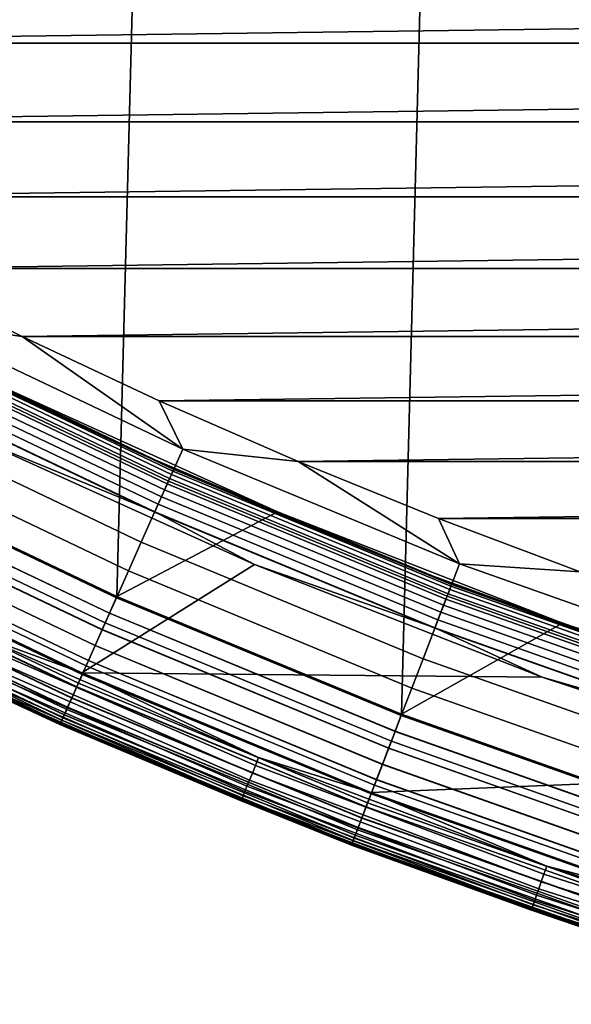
# Model space of a CAD drawing. Header units: metres. Extents: x -22 to 244, y -22 to 22.
# Tile 10 of 154: x -8.89 to -6.92, y -20.64 to -17.12. Entities that reach past the tile are written whole.
import ezdxf

# ---------------------------------------------------------------- set-up
doc = ezdxf.new("R2010")
doc.units = ezdxf.units.M
doc.layers.add('solid_10_151_023_XXX', color=7, linetype='CONTINUOUS')

msp = doc.modelspace()

# ---------------------------------------------------------------- linework, layer by layer
at = {"layer": 'solid_10_151_023_XXX'}
for points in [[(-7.526357, -19.604944, 0.8), (-6.489919, 19.972004, 0.8), (-5.435703, 20.284307, 0.8), (-6.489897, -19.97201, 0.8)], [(-8.542211, -19.184122, 0.8), (-7.526386, 19.604935, 0.8), (-6.489919, 19.972004, 0.8), (-7.526357, -19.604944, 0.8)], [(-9.534631, -18.710712, 0.8), (-8.542233, 19.184113, 0.8), (-7.526386, 19.604935, 0.8), (-8.542211, -19.184122, 0.8)], [(-10.500863, -18.186035, 0.8), (-9.534649, 18.710705, 0.8), (-8.542233, 19.184113, 0.8), (-9.534631, -18.710712, 0.8)], [(-11.225082, -16.914122, 269.950012), (-10.770714, -17.207024, 269.950012), (11.225076, -16.914125, 269.950012)], [(-10.770714, -17.207024, 269.950012), (10.770707, -17.207027, 269.950012), (11.225076, -16.914125, 269.950012)], [(-10.770714, -17.207024, 269.950012), (-10.308699, -17.48773, 269.950012), (10.770707, -17.207027, 269.950012)], [(-10.308699, -17.48773, 269.950012), (10.308693, -17.487734, 269.950012), (10.770707, -17.207027, 269.950012)], [(-10.308699, -17.48773, 269.950012), (-9.83932, -17.756062, 269.950012), (10.308693, -17.487734, 269.950012)], [(-9.83932, -17.756062, 269.950012), (9.839314, -17.756065, 269.950012), (10.308693, -17.487734, 269.950012)], [(-9.83932, -17.756062, 269.950012), (-9.363029, -18.011765, 269.950012), (9.839314, -17.756065, 269.950012)], [(-9.363029, -18.011765, 269.950012), (9.363023, -18.011766, 269.950012), (9.839314, -17.756065, 269.950012)], [(-9.363029, -18.011765, 269.950012), (-8.880068, -18.254709, 269.950012), (9.363023, -18.011766, 269.950012)], [(-9.272216, -18.197748, 269.943604), (-8.880068, -18.254709, 269.950012), (-9.363029, -18.011765, 269.950012)], [(-8.880068, -18.254709, 269.950012), (8.880061, -18.254711, 269.950012), (9.363023, -18.011766, 269.950012)], [(-8.307112, -18.658079, 269.943604), (-9.272216, -18.197748, 269.943604), (-9.328606, -18.308418, 269.924103), (-8.357633, -18.771549, 269.924103)], [(-8.307112, -18.658079, 269.943604), (-8.880068, -18.254709, 269.950012), (-9.272216, -18.197748, 269.943604)], [(-8.880068, -18.254709, 269.950012), (-8.390781, -18.484716, 269.950012), (8.880061, -18.254711, 269.950012)], [(-8.307112, -18.658079, 269.943604), (-8.390781, -18.484716, 269.950012), (-8.880068, -18.254709, 269.950012)], [(-8.390781, -18.484716, 269.950012), (8.390775, -18.48472, 269.950012), (8.880061, -18.254711, 269.950012)], [(-9.316714, -18.285082, 213.359146), (-8.346979, -18.747622, 213.359146), (-8.35366, -18.762627, 213.332367), (-9.324171, -18.299717, 213.332367)], [(-9.311254, -18.274364, 213.388168), (-8.342087, -18.736633, 213.388168), (-8.346979, -18.747622, 213.359146), (-9.316714, -18.285082, 213.359146)], [(-8.342087, -18.736633, 213.388168), (-9.311254, -18.274364, 213.388168), (-9.307923, -18.267828, 213.418716), (-8.339103, -18.729931, 213.418716)], [(-8.339103, -18.729931, 213.418716), (-9.307923, -18.267828, 213.418716), (-9.306806, -18.265635, 213.449997), (-8.338101, -18.727682, 213.449997)], [(-8.965041, -18.435781, 213.25), (-8.47107, -18.667912, 213.25), (-8.338101, -18.727682, 213.449997), (-9.306806, -18.265635, 213.449997)], [(-8.357633, -18.771549, 269.924103), (-9.328606, -18.308418, 269.924103), (-9.383759, -18.416664, 269.891693), (-8.407045, -18.882532, 269.891693)], [(-9.33344, -18.317907, 213.308487), (-8.361963, -18.781277, 213.308487), (-8.371685, -18.803114, 213.288101), (-9.344292, -18.339205, 213.288101)], [(-9.324171, -18.299717, 213.332367), (-8.35366, -18.762627, 213.332367), (-8.361963, -18.781277, 213.308487), (-9.33344, -18.317907, 213.308487)], [(-9.344292, -18.339205, 213.288101), (-8.371685, -18.803114, 213.288101), (-8.382586, -18.827597, 213.271713), (-9.356458, -18.363083, 213.271713)], [(-9.36964, -18.388954, 213.25972), (-8.394396, -18.854122, 213.25972), (-8.406824, -18.882036, 213.252426), (-9.383512, -18.41618, 213.252426)], [(-9.356458, -18.363083, 213.271713), (-8.382586, -18.827597, 213.271713), (-8.394396, -18.854122, 213.25972), (-9.36964, -18.388954, 213.25972)], [(-8.962178, -18.430468, 212.800003), (-9.534645, -18.710705, 212.800003), (-8.542229, -19.184114, 212.800003), (-7.968544, -18.88134, 212.800003)], [(-8.407045, -18.882532, 269.891693), (-9.383759, -18.416664, 269.891693), (-9.437072, -18.521296, 269.846771), (-8.454808, -18.989811, 269.846771)], [(-9.383512, -18.41618, 213.252426), (-8.406824, -18.882036, 213.252426), (-9.055339, -18.614264, 213.25)], [(-8.47107, -18.667912, 213.25), (-8.965041, -18.435781, 213.25), (-8.962173, -18.430471, 213.25)], [(-7.968566, -18.881332, 213.25), (-8.962173, -18.430471, 213.25), (-8.962178, -18.430468, 212.800003), (-7.968544, -18.88134, 212.800003)], [(-8.47107, -18.667912, 213.25), (-8.962173, -18.430471, 213.25), (-7.968566, -18.881332, 213.25)], [(-8.390781, -18.484716, 269.950012), (-7.895606, -18.701588, 269.950012), (8.390775, -18.48472, 269.950012)], [(-8.307112, -18.658079, 269.943604), (-7.895606, -18.701588, 269.950012), (-8.390781, -18.484716, 269.950012)], [(-7.895606, -18.701588, 269.950012), (7.895599, -18.70159, 269.950012), (8.390775, -18.48472, 269.950012)], [(-8.454808, -18.989811, 269.846771), (-9.437072, -18.521296, 269.846771), (-9.487957, -18.621164, 269.789795), (-8.500398, -19.092205, 269.789795)], [(-9.055339, -18.614264, 213.25), (-8.051414, -19.069994, 213.25), (-8.666456, -19.457197, 213.25), (-9.673222, -18.976795, 213.25)], [(-8.500398, -19.092205, 269.789795), (-9.487957, -18.621164, 269.789795), (-9.535856, -18.715172, 269.721405), (-8.543311, -19.188591, 269.721405)], [(-8.406824, -18.882036, 213.252426), (-8.051414, -19.069994, 213.25), (-9.055339, -18.614264, 213.25)], [(-7.970983, -18.886854, 213.25), (-8.47107, -18.667912, 213.25), (-7.968566, -18.881332, 213.25)], [(-7.970983, -18.886854, 213.25), (-8.338101, -18.727682, 213.449997), (-8.47107, -18.667912, 213.25)], [(-7.319239, -19.067268, 269.943604), (-8.307112, -18.658079, 269.943604), (-8.357633, -18.771549, 269.924103), (-7.363751, -19.183228, 269.924103)], [(-7.319239, -19.067268, 269.943604), (-7.895606, -18.701588, 269.950012), (-8.307112, -18.658079, 269.943604)], [(-8.568014, -19.244076, 212.795715), (-8.542229, -19.184114, 212.800003), (-9.534645, -18.710705, 212.800003), (-9.563429, -18.769287, 212.795715)], [(-8.56775, -19.243483, 0.804193), (-9.563135, -18.768709, 0.804193), (-9.534631, -18.710712, 0.8), (-8.542211, -19.184122, 0.8)], [(-7.895606, -18.701588, 269.950012), (-7.394777, -18.905218, 269.950012), (7.895599, -18.70159, 269.950012)], [(-7.319239, -19.067268, 269.943604), (-7.394777, -18.905218, 269.950012), (-7.895606, -18.701588, 269.950012)], [(-7.394777, -18.905218, 269.950012), (7.39477, -18.905222, 269.950012), (7.895599, -18.70159, 269.950012)], [(-8.543311, -19.188591, 269.721405), (-9.535856, -18.715172, 269.721405), (-9.580245, -18.80229, 269.642365), (-8.583079, -19.277912, 269.642365)], [(-8.346979, -18.747622, 213.359146), (-7.354365, -19.158775, 213.359146), (-7.360251, -19.17411, 213.332367), (-8.35366, -18.762627, 213.332367)], [(-8.342087, -18.736633, 213.388168), (-7.350054, -19.147547, 213.388168), (-7.354365, -19.158775, 213.359146), (-8.346979, -18.747622, 213.359146)], [(-7.350054, -19.147547, 213.388168), (-8.342087, -18.736633, 213.388168), (-8.339103, -18.729931, 213.418716), (-7.347425, -19.140697, 213.418716)], [(-7.347425, -19.140697, 213.418716), (-8.339103, -18.729931, 213.418716), (-8.338101, -18.727682, 213.449997), (-7.346543, -19.138399, 213.449997)], [(-7.970983, -18.886854, 213.25), (-7.465103, -19.092466, 213.25), (-7.346543, -19.138399, 213.449997), (-8.338101, -18.727682, 213.449997)], [(-8.568014, -19.244076, 212.795715), (-9.563429, -18.769287, 212.795715), (-9.59258, -18.826498, 212.782944), (-8.594131, -19.302734, 212.782944)], [(-8.593874, -19.302156, 0.816885), (-9.592293, -18.825935, 0.816885), (-9.563135, -18.768709, 0.804193), (-8.56775, -19.243483, 0.804193)], [(-7.363751, -19.183228, 269.924103), (-8.357633, -18.771549, 269.924103), (-8.407045, -18.882532, 269.891693), (-7.407288, -19.296646, 269.891693)], [(-8.361963, -18.781277, 213.308487), (-7.367568, -19.193171, 213.308487), (-7.376133, -19.215485, 213.288101), (-8.371685, -18.803114, 213.288101)], [(-8.35366, -18.762627, 213.332367), (-7.360251, -19.17411, 213.332367), (-7.367568, -19.193171, 213.308487), (-8.361963, -18.781277, 213.308487)], [(-8.583079, -19.277912, 269.642365), (-9.580245, -18.80229, 269.642365), (-9.620635, -18.881559, 269.553528), (-8.619266, -19.359188, 269.553528)], [(-8.371685, -18.803114, 213.288101), (-7.376133, -19.215485, 213.288101), (-7.385737, -19.240505, 213.271713), (-8.382586, -18.827597, 213.271713)], [(-8.594131, -19.302734, 212.782944), (-9.59258, -18.826498, 212.782944), (-9.620723, -18.881731, 212.761887), (-8.619345, -19.359364, 212.761887)], [(-8.619099, -19.358812, 0.83786), (-9.620448, -18.881193, 0.83786), (-9.592293, -18.825935, 0.816885), (-8.593874, -19.302156, 0.816885)], [(-8.382586, -18.827597, 213.271713), (-7.385737, -19.240505, 213.271713), (-7.396143, -19.267612, 213.25972), (-8.394396, -18.854122, 213.25972)], [(-8.619266, -19.359188, 269.553528), (-9.620635, -18.881559, 269.553528), (-9.656583, -18.95211, 269.455841), (-8.651472, -19.431524, 269.455841)], [(-8.619345, -19.359364, 212.761887), (-9.620723, -18.881731, 212.761887), (-9.647375, -18.93404, 212.73291), (-8.643223, -19.412996, 212.73291)], [(-8.642992, -19.412477, 0.866758), (-9.647118, -18.933535, 0.866758), (-9.620448, -18.881193, 0.83786), (-8.619099, -19.358812, 0.83786)], [(-7.968544, -18.88134, 212.800003), (-8.542229, -19.184114, 212.800003), (-7.52638, -19.604937, 212.800003), (-6.952343, -19.278685, 212.800003)], [(-7.407288, -19.296646, 269.891693), (-8.407045, -18.882532, 269.891693), (-8.454808, -18.989811, 269.846771), (-7.449371, -19.406277, 269.846771)], [(-8.394396, -18.854122, 213.25972), (-7.396143, -19.267612, 213.25972), (-7.407094, -19.296137, 213.252426), (-8.406824, -18.882036, 213.252426)], [(-8.406824, -18.882036, 213.252426), (-7.407094, -19.296137, 213.252426), (-8.051414, -19.069994, 213.25)], [(-7.465103, -19.092466, 213.25), (-7.970983, -18.886854, 213.25), (-7.968566, -18.881332, 213.25)], [(-6.952337, -19.278687, 213.25), (-7.968566, -18.881332, 213.25), (-7.968544, -18.88134, 212.800003), (-6.952343, -19.278685, 212.800003)], [(-7.465103, -19.092466, 213.25), (-7.968566, -18.881332, 213.25), (-6.952337, -19.278687, 213.25)], [(-7.394777, -18.905218, 269.950012), (-6.888712, -19.095434, 269.950012), (7.39477, -18.905222, 269.950012)], [(-7.319239, -19.067268, 269.943604), (-6.888712, -19.095434, 269.950012), (-7.394777, -18.905218, 269.950012)], [(-8.651472, -19.431524, 269.455841), (-9.656583, -18.95211, 269.455841), (-9.687694, -19.01317, 269.350433), (-8.679345, -19.494127, 269.350433)], [(-8.643223, -19.412996, 212.73291), (-9.647375, -18.93404, 212.73291), (-9.672081, -18.982527, 212.696518), (-8.665357, -19.462709, 212.696518)], [(-8.665146, -19.462236, 0.903084), (-9.671845, -18.982065, 0.903084), (-9.647118, -18.933535, 0.866758), (-8.642992, -19.412477, 0.866758)], [(-8.665357, -19.462709, 212.696518), (-9.672081, -18.982527, 212.696518), (-9.694415, -19.026361, 212.65332), (-8.685367, -19.507652, 212.65332)], [(-8.685179, -19.507231, 0.946215), (-9.694205, -19.025949, 0.946215), (-9.671845, -18.982065, 0.903084), (-8.665146, -19.462236, 0.903084)], [(-9.04264, -19.319796, 213.252457), (-9.673222, -18.976795, 213.25), (-8.666456, -19.457197, 213.25)], [(-7.449371, -19.406277, 269.846771), (-8.454808, -18.989811, 269.846771), (-8.500398, -19.092205, 269.789795), (-7.489539, -19.510916, 269.789795)], [(-8.685367, -19.507652, 212.65332), (-9.694415, -19.026361, 212.65332), (-9.713997, -19.064791, 212.604065), (-8.702909, -19.547054, 212.604065)], [(-8.702747, -19.546692, 0.995412), (-9.713816, -19.064436, 0.995412), (-9.694205, -19.025949, 0.946215), (-8.685179, -19.507231, 0.946215)], [(-8.679345, -19.494127, 269.350433), (-9.687694, -19.01317, 269.350433), (-9.713627, -19.064066, 269.238434), (-8.702579, -19.54631, 269.238434)], [(-8.702579, -19.54631, 269.238434), (-9.713627, -19.064066, 269.238434), (-9.734097, -19.10424, 269.121063), (-8.720918, -19.587502, 269.121063)], [(-8.702909, -19.547054, 212.604065), (-9.713997, -19.064791, 212.604065), (-9.730488, -19.097158, 212.549606), (-8.717685, -19.58024, 212.549606)], [(-8.717551, -19.579941, 1.04983), (-9.73034, -19.096867, 1.04983), (-9.713816, -19.064436, 0.995412), (-8.702747, -19.546692, 0.995412)], [(-8.717685, -19.58024, 212.549606), (-9.730488, -19.097158, 212.549606), (-9.743608, -19.122906, 212.49086), (-8.729439, -19.60664, 212.49086)], [(-8.729337, -19.606411, 1.108537), (-9.743494, -19.122684, 1.108537), (-9.73034, -19.096867, 1.04983), (-8.717551, -19.579941, 1.04983)], [(-8.051414, -19.069994, 213.25), (-7.0247, -19.471609, 213.25), (-8.666456, -19.457197, 213.25)], [(-7.489539, -19.510916, 269.789795), (-8.500398, -19.092205, 269.789795), (-8.543311, -19.188591, 269.721405), (-7.52735, -19.609417, 269.721405)], [(-7.407094, -19.296137, 213.252426), (-7.0247, -19.471609, 213.25), (-8.051414, -19.069994, 213.25)], [(-6.95411, -19.284456, 213.25), (-7.465103, -19.092466, 213.25), (-6.952337, -19.278687, 213.25)], [(-6.95411, -19.284456, 213.25), (-7.346543, -19.138399, 213.449997), (-7.465103, -19.092466, 213.25)], [(-6.311304, -19.424196, 269.943604), (-7.319239, -19.067268, 269.943604), (-7.363751, -19.183228, 269.924103), (-6.349687, -19.542328, 269.924103)], [(-6.311304, -19.424196, 269.943604), (-6.888712, -19.095434, 269.950012), (-7.319239, -19.067268, 269.943604)], [(-8.734161, -19.617249, 268.999603), (-9.748878, -19.133253, 268.999603), (-9.757812, -19.150784, 268.875427), (-8.742164, -19.635221, 268.875427)], [(-8.729439, -19.60664, 212.49086), (-9.743608, -19.122906, 212.49086), (-9.75313, -19.141596, 212.428833), (-8.73797, -19.625803, 212.428833)], [(-8.737902, -19.625648, 1.170527), (-9.753054, -19.141445, 1.170527), (-9.743494, -19.122684, 1.108537), (-8.729337, -19.606411, 1.108537)], [(-8.720918, -19.587502, 269.121063), (-9.734097, -19.10424, 269.121063), (-9.748878, -19.133253, 268.999603), (-8.734161, -19.617249, 268.999603)], [(-9.758854, -19.152828, 1.234737), (-8.743098, -19.63732, 1.234737), (-8.744838, -19.641228, 1.3), (-9.760796, -19.156641, 1.3)], [(-8.743133, -19.637398, 212.364609), (-9.758892, -19.152905, 212.364609), (-9.760796, -19.156641, 212.300003), (-8.744838, -19.641228, 212.300003)], [(-8.744838, -19.641228, 212.300003), (-9.760796, -19.156641, 212.300003), (-9.760796, -19.156641, 1.3), (-8.744838, -19.641228, 1.3)], [(-9.760796, -19.156641, 213.449997), (-8.744838, -19.641228, 213.449997), (-8.744835, -19.641228, 268.75), (-9.760793, -19.156641, 268.75)], [(-9.113132, -19.470404, 213.418961), (-8.744838, -19.641228, 213.449997), (-9.760796, -19.156641, 213.449997)], [(-8.742164, -19.635221, 268.875427), (-9.757812, -19.150784, 268.875427), (-9.760793, -19.156641, 268.75), (-8.744835, -19.641228, 268.75)], [(-8.73797, -19.625803, 212.428833), (-9.75313, -19.141596, 212.428833), (-9.758892, -19.152905, 212.364609), (-8.743133, -19.637398, 212.364609)], [(-8.743098, -19.63732, 1.234737), (-9.758854, -19.152828, 1.234737), (-9.753054, -19.141445, 1.170527), (-8.737902, -19.625648, 1.170527)], [(-7.354365, -19.158775, 213.359146), (-6.341593, -19.517418, 213.359146), (-6.346669, -19.533039, 213.332367), (-7.360251, -19.17411, 213.332367)], [(-7.350054, -19.147547, 213.388168), (-6.337876, -19.505978, 213.388168), (-6.341593, -19.517418, 213.359146), (-7.354365, -19.158775, 213.359146)], [(-6.337876, -19.505978, 213.388168), (-7.350054, -19.147547, 213.388168), (-7.347425, -19.140697, 213.418716), (-6.335609, -19.499001, 213.418716)], [(-6.335609, -19.499001, 213.418716), (-7.347425, -19.140697, 213.418716), (-7.346543, -19.138399, 213.449997), (-6.334848, -19.496658, 213.449997)], [(-6.95411, -19.284456, 213.25), (-6.438479, -19.462685, 213.25), (-6.334848, -19.496658, 213.449997), (-7.346543, -19.138399, 213.449997)], [(-7.52735, -19.609417, 269.721405), (-8.543311, -19.188591, 269.721405), (-8.583079, -19.277912, 269.642365), (-7.562389, -19.700697, 269.642365)], [(-7.549115, -19.666117, 212.795715), (-7.52638, -19.604937, 212.800003), (-8.542229, -19.184114, 212.800003), (-8.568014, -19.244076, 212.795715)], [(-7.548882, -19.665512, 0.804193), (-8.56775, -19.243483, 0.804193), (-8.542211, -19.184122, 0.8), (-7.526357, -19.604944, 0.8)], [(-6.349687, -19.542328, 269.924103), (-7.363751, -19.183228, 269.924103), (-7.407288, -19.296646, 269.891693), (-6.387228, -19.657867, 269.891693)], [(-7.367568, -19.193171, 213.308487), (-6.352978, -19.552454, 213.308487), (-6.360364, -19.575188, 213.288101), (-7.376133, -19.215485, 213.288101)], [(-7.360251, -19.17411, 213.332367), (-6.346669, -19.533039, 213.332367), (-6.352978, -19.552454, 213.308487), (-7.367568, -19.193171, 213.308487)], [(-7.385737, -19.240505, 213.271713), (-6.368646, -19.600676, 213.271713), (-6.377618, -19.62829, 213.25972), (-7.396143, -19.267612, 213.25972)], [(-7.376133, -19.215485, 213.288101), (-6.360364, -19.575188, 213.288101), (-6.368646, -19.600676, 213.271713), (-7.385737, -19.240505, 213.271713)], [(-7.549115, -19.666117, 212.795715), (-8.568014, -19.244076, 212.795715), (-8.594131, -19.302734, 212.782944), (-7.572126, -19.726063, 212.782944)], [(-7.571899, -19.725471, 0.816885), (-8.593874, -19.302156, 0.816885), (-8.56775, -19.243483, 0.804193), (-7.548882, -19.665512, 0.804193)], [(-7.396143, -19.267612, 213.25972), (-6.377618, -19.62829, 213.25972), (-6.38706, -19.657351, 213.252426), (-7.407094, -19.296137, 213.252426)], [(-7.572126, -19.726063, 212.782944), (-8.594131, -19.302734, 212.782944), (-8.619345, -19.359364, 212.761887), (-7.594341, -19.783936, 212.761887)], [(-7.562389, -19.700697, 269.642365), (-8.583079, -19.277912, 269.642365), (-8.619266, -19.359188, 269.553528), (-7.594272, -19.783754, 269.553528)], [(-7.594124, -19.783371, 0.83786), (-8.619099, -19.358812, 0.83786), (-8.593874, -19.302156, 0.816885), (-7.571899, -19.725471, 0.816885)], [(-6.952343, -19.278685, 212.800003), (-7.52638, -19.604937, 212.800003), (-6.489914, -19.972004, 212.800003), (-5.916374, -19.621399, 212.800003)], [(-6.387228, -19.657867, 269.891693), (-7.407288, -19.296646, 269.891693), (-7.449371, -19.406277, 269.846771), (-6.423516, -19.76955, 269.846771)], [(-7.407094, -19.296137, 213.252426), (-6.38706, -19.657351, 213.252426), (-7.0247, -19.471609, 213.25)], [(-6.95411, -19.284456, 213.25), (-6.952337, -19.278687, 213.25), (-6.436699, -19.456919, 213.25), (-6.438479, -19.462685, 213.25)], [(-6.436699, -19.456919, 213.25), (-6.952337, -19.278687, 213.25), (-6.952343, -19.278685, 212.800003), (-5.916374, -19.621399, 212.800003)], [(-8.047599, -19.787977, 213.259796), (-9.055589, -19.34746, 213.259796), (-9.04264, -19.319796, 213.252457), (-8.036091, -19.759682, 213.252457)], [(-8.036091, -19.759682, 213.252457), (-9.04264, -19.319796, 213.252457), (-8.666456, -19.457197, 213.25)], [(-8.06862, -19.839666, 213.288254), (-9.079243, -19.397999, 213.288254), (-9.067891, -19.373745, 213.27182), (-8.058532, -19.814861, 213.27182)], [(-8.058532, -19.814861, 213.27182), (-9.067891, -19.373745, 213.27182), (-9.055589, -19.34746, 213.259796), (-8.047599, -19.787977, 213.259796)], [(-7.594272, -19.783754, 269.553528), (-8.619266, -19.359188, 269.553528), (-8.651472, -19.431524, 269.455841), (-7.622648, -19.857677, 269.455841)], [(-7.594341, -19.783936, 212.761887), (-8.619345, -19.359364, 212.761887), (-8.643223, -19.412996, 212.73291), (-7.61538, -19.838743, 212.73291)], [(-7.615177, -19.838213, 0.866758), (-8.642992, -19.412477, 0.866758), (-8.619099, -19.358812, 0.83786), (-7.594124, -19.783371, 0.83786)], [(-8.077615, -19.861784, 213.30867), (-9.089365, -19.419624, 213.30867), (-9.079243, -19.397999, 213.288254), (-8.06862, -19.839666, 213.288254)], [(-7.61538, -19.838743, 212.73291), (-8.643223, -19.412996, 212.73291), (-8.665357, -19.462709, 212.696518), (-7.634881, -19.889547, 212.696518)], [(-7.634696, -19.889061, 0.903084), (-8.665146, -19.462236, 0.903084), (-8.642992, -19.412477, 0.866758), (-7.615177, -19.838213, 0.866758)], [(-6.423516, -19.76955, 269.846771), (-7.449371, -19.406277, 269.846771), (-7.489539, -19.510916, 269.789795), (-6.458152, -19.87615, 269.789795)], [(-8.09147, -19.895851, 213.359375), (-9.104955, -19.452932, 213.359375), (-9.098006, -19.438087, 213.332565), (-8.085295, -19.880669, 213.332565)], [(-8.085295, -19.880669, 213.332565), (-9.098006, -19.438087, 213.332565), (-9.089365, -19.419624, 213.30867), (-8.077615, -19.861784, 213.30867)], [(-7.622648, -19.857677, 269.455841), (-8.651472, -19.431524, 269.455841), (-8.679345, -19.494127, 269.350433), (-7.647206, -19.921654, 269.350433)], [(-8.098737, -19.913721, 213.418961), (-9.113132, -19.470404, 213.418961), (-9.110039, -19.463795, 213.388412), (-8.095987, -19.906961, 213.388412)], [(-8.098737, -19.913721, 213.418961), (-8.744838, -19.641228, 213.449997), (-9.113132, -19.470404, 213.418961)], [(-8.095987, -19.906961, 213.388412), (-9.110039, -19.463795, 213.388412), (-9.104955, -19.452932, 213.359375), (-8.09147, -19.895851, 213.359375)], [(-7.634881, -19.889547, 212.696518), (-8.665357, -19.462709, 212.696518), (-8.685367, -19.507652, 212.65332), (-7.652512, -19.935476, 212.65332)], [(-7.652346, -19.935043, 0.946215), (-8.685179, -19.507231, 0.946215), (-8.665146, -19.462236, 0.903084), (-7.634696, -19.889061, 0.903084)], [(-7.0247, -19.471609, 213.25), (-5.97805, -19.817993, 213.25), (-7.635867, -19.884253, 213.25), (-8.666456, -19.457197, 213.25)], [(-8.036091, -19.759682, 213.252457), (-8.666456, -19.457197, 213.25), (-7.635867, -19.884253, 213.25)], [(-6.38706, -19.657351, 213.252426), (-5.97805, -19.817993, 213.25), (-7.0247, -19.471609, 213.25)], [(-7.652512, -19.935476, 212.65332), (-8.685367, -19.507652, 212.65332), (-8.702909, -19.547054, 212.604065), (-7.667969, -19.975742, 212.604065)], [(-7.667826, -19.97537, 0.995412), (-8.702747, -19.546692, 0.995412), (-8.685179, -19.507231, 0.946215), (-7.652346, -19.935043, 0.946215)], [(-7.647206, -19.921654, 269.350433), (-8.679345, -19.494127, 269.350433), (-8.702579, -19.54631, 269.238434), (-7.667677, -19.974981, 269.238434)], [(-6.458152, -19.87615, 269.789795), (-7.489539, -19.510916, 269.789795), (-7.52735, -19.609417, 269.721405), (-6.490757, -19.976494, 269.721405)], [(-7.667677, -19.974981, 269.238434), (-8.702579, -19.54631, 269.238434), (-8.720918, -19.587502, 269.121063), (-7.683836, -20.017075, 269.121063)], [(-7.667969, -19.975742, 212.604065), (-8.702909, -19.547054, 212.604065), (-8.717685, -19.58024, 212.549606), (-7.680987, -20.009655, 212.549606)], [(-7.68087, -20.00935, 1.04983), (-8.717551, -19.579941, 1.04983), (-8.702747, -19.546692, 0.995412), (-7.667826, -19.97537, 0.995412)], [(-7.683836, -20.017075, 269.121063), (-8.720918, -19.587502, 269.121063), (-8.734161, -19.617249, 268.999603), (-7.695504, -20.047474, 268.999603)], [(-7.680987, -20.009655, 212.549606), (-8.717685, -19.58024, 212.549606), (-8.729439, -19.60664, 212.49086), (-7.691343, -20.036634, 212.49086)], [(-7.691253, -20.0364, 1.108537), (-8.729337, -19.606411, 1.108537), (-8.717551, -19.579941, 1.04983), (-7.68087, -20.00935, 1.04983)], [(-7.69886, -20.056215, 212.428833), (-8.73797, -19.625803, 212.428833), (-8.743133, -19.637398, 212.364609), (-7.703408, -20.068066, 212.364609)], [(-7.703378, -20.067986, 1.234737), (-8.743098, -19.63732, 1.234737), (-8.737902, -19.625648, 1.170527), (-7.698799, -20.056057, 1.170527)], [(-7.695504, -20.047474, 268.999603), (-8.734161, -19.617249, 268.999603), (-8.742164, -19.635221, 268.875427), (-7.702555, -20.065842, 268.875427)], [(-7.691343, -20.036634, 212.49086), (-8.729439, -19.60664, 212.49086), (-8.73797, -19.625803, 212.428833), (-7.69886, -20.056215, 212.428833)], [(-7.698799, -20.056057, 1.170527), (-8.737902, -19.625648, 1.170527), (-8.729337, -19.606411, 1.108537), (-7.691253, -20.0364, 1.108537)], [(-6.490757, -19.976494, 269.721405), (-7.52735, -19.609417, 269.721405), (-7.562389, -19.700697, 269.642365), (-6.52097, -20.069483, 269.642365)], [(-6.509524, -20.034256, 212.795715), (-6.489914, -19.972004, 212.800003), (-7.52638, -19.604937, 212.800003), (-7.549115, -19.666117, 212.795715)], [(-6.509324, -20.033638, 0.804193), (-7.548882, -19.665512, 0.804193), (-7.526357, -19.604944, 0.8), (-6.489897, -19.97201, 0.8)], [(-8.743098, -19.63732, 1.234737), (-7.703378, -20.067986, 1.234737), (-7.704911, -20.07198, 1.3), (-8.744838, -19.641228, 1.3)], [(-7.703408, -20.068066, 212.364609), (-8.743133, -19.637398, 212.364609), (-8.744838, -19.641228, 212.300003), (-7.704911, -20.07198, 212.300003)], [(-7.704911, -20.07198, 212.300003), (-8.744838, -19.641228, 212.300003), (-8.744838, -19.641228, 1.3), (-7.704911, -20.07198, 1.3)], [(-8.744838, -19.641228, 213.449997), (-7.704911, -20.07198, 213.449997), (-7.704909, -20.07198, 268.75), (-8.744835, -19.641228, 268.75)], [(-8.098737, -19.913721, 213.418961), (-7.704911, -20.07198, 213.449997), (-8.744838, -19.641228, 213.449997)], [(-7.702555, -20.065842, 268.875427), (-8.742164, -19.635221, 268.875427), (-8.744835, -19.641228, 268.75), (-7.704909, -20.07198, 268.75)], [(-6.509524, -20.034256, 212.795715), (-7.549115, -19.666117, 212.795715), (-7.572126, -19.726063, 212.782944), (-6.529366, -20.095324, 212.782944)], [(-6.529171, -20.094721, 0.816885), (-7.571899, -19.725471, 0.816885), (-7.548882, -19.665512, 0.804193), (-6.509324, -20.033638, 0.804193)], [(-6.529366, -20.095324, 212.782944), (-7.572126, -19.726063, 212.782944), (-7.594341, -19.783936, 212.761887), (-6.548522, -20.154278, 212.761887)], [(-6.52097, -20.069483, 269.642365), (-7.562389, -19.700697, 269.642365), (-7.594272, -19.783754, 269.553528), (-6.548462, -20.154095, 269.553528)], [(-6.548335, -20.153704, 0.83786), (-7.594124, -19.783371, 0.83786), (-7.571899, -19.725471, 0.816885), (-6.529171, -20.094721, 0.816885)], [(-7.018268, -20.176022, 213.259796), (-8.047599, -19.787977, 213.259796), (-8.036091, -19.759682, 213.252457), (-7.008232, -20.147171, 213.252457)], [(-7.008232, -20.147171, 213.252457), (-8.036091, -19.759682, 213.252457), (-7.635867, -19.884253, 213.25)], [(-7.027802, -20.203432, 213.27182), (-8.058532, -19.814861, 213.27182), (-8.047599, -19.787977, 213.259796), (-7.018268, -20.176022, 213.259796)], [(-6.548462, -20.154095, 269.553528), (-7.594272, -19.783754, 269.553528), (-7.622648, -19.857677, 269.455841), (-6.572931, -20.229401, 269.455841)], [(-6.548522, -20.154278, 212.761887), (-7.594341, -19.783936, 212.761887), (-7.61538, -19.838743, 212.73291), (-6.566664, -20.210114, 212.73291)], [(-6.566488, -20.209574, 0.866758), (-7.615177, -19.838213, 0.866758), (-7.594124, -19.783371, 0.83786), (-6.548335, -20.153704, 0.83786)], [(-7.0366, -20.228724, 213.288254), (-8.06862, -19.839666, 213.288254), (-8.058532, -19.814861, 213.27182), (-7.027802, -20.203432, 213.27182)], [(-5.97805, -19.817993, 213.25), (-4.914399, -20.108173, 213.25), (-6.584336, -20.256763, 213.25), (-7.635867, -19.884253, 213.25)], [(-6.566664, -20.210114, 212.73291), (-7.61538, -19.838743, 212.73291), (-7.634881, -19.889547, 212.696518), (-6.58348, -20.261868, 212.696518)], [(-6.583319, -20.261374, 0.903084), (-7.634696, -19.889061, 0.903084), (-7.615177, -19.838213, 0.866758), (-6.566488, -20.209574, 0.866758)], [(-7.051142, -20.270529, 213.332565), (-8.085295, -19.880669, 213.332565), (-8.077615, -19.861784, 213.30867), (-7.044445, -20.251276, 213.30867)], [(-7.044445, -20.251276, 213.30867), (-8.077615, -19.861784, 213.30867), (-8.06862, -19.839666, 213.288254), (-7.0366, -20.228724, 213.288254)], [(-6.572931, -20.229401, 269.455841), (-7.622648, -19.857677, 269.455841), (-7.647206, -19.921654, 269.350433), (-6.594107, -20.294575, 269.350433)], [(-7.062865, -20.30423, 213.418961), (-8.098737, -19.913721, 213.418961), (-8.095987, -19.906961, 213.388412), (-7.060468, -20.297337, 213.388412)], [(-7.060468, -20.297337, 213.388412), (-8.095987, -19.906961, 213.388412), (-8.09147, -19.895851, 213.359375), (-7.056528, -20.286011, 213.359375)], [(-7.056528, -20.286011, 213.359375), (-8.09147, -19.895851, 213.359375), (-8.085295, -19.880669, 213.332565), (-7.051142, -20.270529, 213.332565)], [(-6.58348, -20.261868, 212.696518), (-7.634881, -19.889547, 212.696518), (-7.652512, -19.935476, 212.65332), (-6.598682, -20.308657, 212.65332)], [(-6.598539, -20.308216, 0.946215), (-7.652346, -19.935043, 0.946215), (-7.634696, -19.889061, 0.903084), (-6.583319, -20.261374, 0.903084)], [(-7.008232, -20.147171, 213.252457), (-7.635867, -19.884253, 213.25), (-6.584336, -20.256763, 213.25)], [(-7.062865, -20.30423, 213.418961), (-7.704911, -20.07198, 213.449997), (-8.098737, -19.913721, 213.418961)], [(-6.598682, -20.308657, 212.65332), (-7.652512, -19.935476, 212.65332), (-7.667969, -19.975742, 212.604065), (-6.61201, -20.349676, 212.604065)], [(-6.611887, -20.349297, 0.995412), (-7.667826, -19.97537, 0.995412), (-7.652346, -19.935043, 0.946215), (-6.598539, -20.308216, 0.946215)], [(-6.594107, -20.294575, 269.350433), (-7.647206, -19.921654, 269.350433), (-7.667677, -19.974981, 269.238434), (-6.611759, -20.348902, 269.238434)], [(-6.611759, -20.348902, 269.238434), (-7.667677, -19.974981, 269.238434), (-7.683836, -20.017075, 269.121063), (-6.625692, -20.391783, 269.121063)], [(-6.61201, -20.349676, 212.604065), (-7.667969, -19.975742, 212.604065), (-7.680987, -20.009655, 212.549606), (-6.623236, -20.384224, 212.549606)], [(-6.623135, -20.383913, 1.04983), (-7.68087, -20.00935, 1.04983), (-7.667826, -19.97537, 0.995412), (-6.611887, -20.349297, 0.995412)], [(-6.623236, -20.384224, 212.549606), (-7.680987, -20.009655, 212.549606), (-7.691343, -20.036634, 212.49086), (-6.632166, -20.411709, 212.49086)], [(-6.632089, -20.41147, 1.108537), (-7.691253, -20.0364, 1.108537), (-7.68087, -20.00935, 1.04983), (-6.623135, -20.383913, 1.04983)], [(-6.635754, -20.42275, 268.999603), (-7.695504, -20.047474, 268.999603), (-7.702555, -20.065842, 268.875427), (-6.641834, -20.441463, 268.875427)], [(-6.632166, -20.411709, 212.49086), (-7.691343, -20.036634, 212.49086), (-7.69886, -20.056215, 212.428833), (-6.638648, -20.431656, 212.428833)], [(-6.638596, -20.431496, 1.170527), (-7.698799, -20.056057, 1.170527), (-7.691253, -20.0364, 1.108537), (-6.632089, -20.41147, 1.108537)], [(-6.625692, -20.391783, 269.121063), (-7.683836, -20.017075, 269.121063), (-7.695504, -20.047474, 268.999603), (-6.635754, -20.42275, 268.999603)], [(-7.703378, -20.067986, 1.234737), (-6.642543, -20.443647, 1.234737), (-6.643865, -20.447716, 1.3), (-7.704911, -20.07198, 1.3)], [(-6.64257, -20.443727, 212.364609), (-7.703408, -20.068066, 212.364609), (-7.704911, -20.07198, 212.300003), (-6.643865, -20.447716, 212.300003)], [(-6.643865, -20.447716, 212.300003), (-7.704911, -20.07198, 212.300003), (-7.704911, -20.07198, 1.3), (-6.643865, -20.447716, 1.3)], [(-7.704911, -20.07198, 213.449997), (-6.643866, -20.447716, 213.449997), (-6.643863, -20.447716, 268.75), (-7.704909, -20.07198, 268.75)], [(-7.062865, -20.30423, 213.418961), (-6.643866, -20.447716, 213.449997), (-7.704911, -20.07198, 213.449997)], [(-6.641834, -20.441463, 268.875427), (-7.702555, -20.065842, 268.875427), (-7.704909, -20.07198, 268.75), (-6.643863, -20.447716, 268.75)], [(-6.638648, -20.431656, 212.428833), (-7.69886, -20.056215, 212.428833), (-7.703408, -20.068066, 212.364609), (-6.64257, -20.443727, 212.364609)], [(-6.642543, -20.443647, 1.234737), (-7.703378, -20.067986, 1.234737), (-7.698799, -20.056057, 1.170527), (-6.638596, -20.431496, 1.170527)], [(-5.970325, -20.510561, 213.259796), (-7.018268, -20.176022, 213.259796), (-7.008232, -20.147171, 213.252457), (-5.961788, -20.481232, 213.252457)], [(-5.961788, -20.481232, 213.252457), (-7.008232, -20.147171, 213.252457), (-6.584336, -20.256763, 213.25)], [(-5.978436, -20.538425, 213.27182), (-7.027802, -20.203432, 213.27182), (-7.018268, -20.176022, 213.259796), (-5.970325, -20.510561, 213.259796)], [(-5.985921, -20.564138, 213.288254), (-7.0366, -20.228724, 213.288254), (-7.027802, -20.203432, 213.27182), (-5.978436, -20.538425, 213.27182)], [(-5.998291, -20.606636, 213.332565), (-7.051142, -20.270529, 213.332565), (-7.044445, -20.251276, 213.30867), (-5.992594, -20.587063, 213.30867)], [(-5.992594, -20.587063, 213.30867), (-7.044445, -20.251276, 213.30867), (-7.0366, -20.228724, 213.288254), (-5.985921, -20.564138, 213.288254)], [(-6.006224, -20.633888, 213.388412), (-7.060468, -20.297337, 213.388412), (-7.056528, -20.286011, 213.359375), (-6.002872, -20.622374, 213.359375)], [(-6.002872, -20.622374, 213.359375), (-7.056528, -20.286011, 213.359375), (-7.051142, -20.270529, 213.332565), (-5.998291, -20.606636, 213.332565)], [(-6.008264, -20.640896, 213.418961), (-7.062865, -20.30423, 213.418961), (-7.060468, -20.297337, 213.388412), (-6.006224, -20.633888, 213.388412)], [(-6.008264, -20.640896, 213.418961), (-6.643866, -20.447716, 213.449997), (-7.062865, -20.30423, 213.418961)]]:
    msp.add_3dface(points, dxfattribs=at)

doc.saveas('drawing.dxf')
